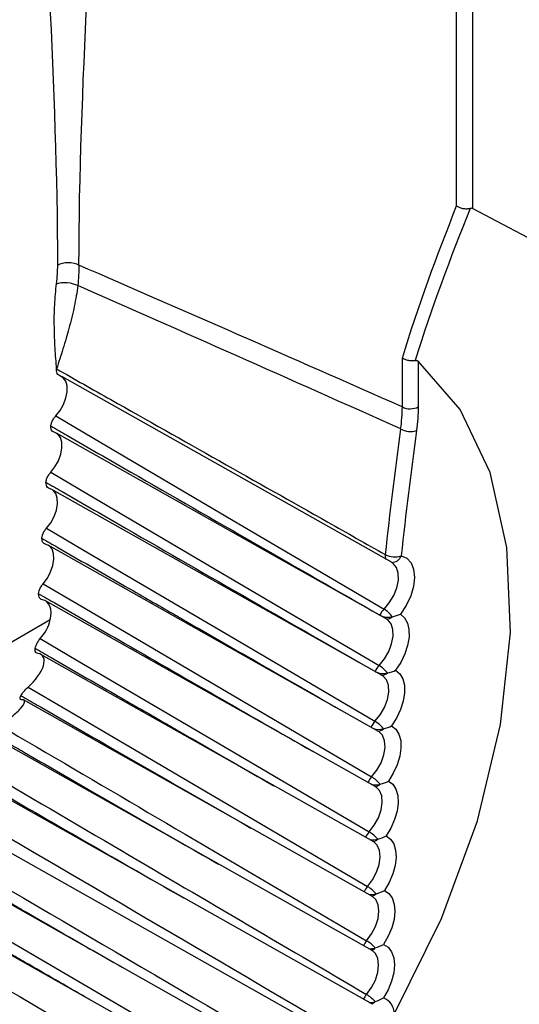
# Model space of a CAD drawing. Header units: millimetres. Extents: x 82 to 1337, y -230 to 1154.
# Tile 39 of 217: x 1029.98 to 1036.6, y -22.56 to -9.52. Entities that reach past the tile are written whole.
import ezdxf

# ---------------------------------------------------------------- set-up
doc = ezdxf.new("R2010")
doc.units = ezdxf.units.MM

msp = doc.modelspace()

# ---------------------------------------------------------------- linework, layer by layer
at = {"color": 7, "linetype": 'Continuous', "lineweight": 25}
for p, q in [((1035.766, -11.988), (1035.766, -8.273)), ((1035.976, -8.272), (1035.976, -12.021)), ((1035.047, -14.649), (1035.047, -14.003)), ((1035.257, -14.045), (1035.257, -14.648)), ((1034.91, -16.711), (1030.533, -14.247)), ((1034.84, -17.461), (1030.463, -14.997)), ((1034.651, -22.56), (1022.059, -15.469)), ((1034.78, -18.206), (1030.404, -15.742)), ((1034.756, -23.315), (1022.084, -16.179)), ((1034.732, -18.946), (1030.355, -16.482)), ((1035.01, -24.14), (1022.128, -16.886)), ((1034.694, -19.68), (1030.318, -17.216)), ((1035.288, -24.966), (1022.189, -17.59)), ((1034.667, -20.409), (1030.258, -17.926)), ((1034.651, -21.132), (1030.028, -18.529)), ((1034.645, -21.849), (1029.527, -18.967))]:
    msp.add_line(p, q, dxfattribs=at)
at = {"color": 8, "linetype": 'Continuous', "lineweight": 25}
for p, q in [((1030.382, -17.469), (1028.042, -18.82)), ((1034.751, -17.412), (1034.75, -17.407))]:
    msp.add_line(p, q, dxfattribs=at)
at = {"color": 7, "linetype": 'Continuous', "lineweight": 25, "flags": 128}
for points in [[(1035.743, -25.254), (1036.838, -23.506), (1037.711, -21.651), (1038.326, -19.766), (1038.655, -17.934), (1038.685, -16.23), (1038.415, -14.729), (1037.855, -13.495), (1037.031, -12.579), (1035.976, -12.021)], [(1034.944, -22.684), (1035.567, -21.422), (1036.041, -20.132), (1036.348, -18.856), (1036.481, -17.636), (1036.433, -16.51), (1036.208, -15.516), (1035.811, -14.685), (1035.257, -14.045)], [(1030.454, -14.769), (1030.511, -14.698), (1030.557, -14.616), (1030.59, -14.531), (1030.606, -14.448), (1030.606, -14.372), (1030.588, -14.308), (1030.554, -14.262), (1030.507, -14.236)], [(1030.454, -14.769), (1030.954, -15.063), (1032.956, -16.241), (1034.804, -17.327)], [(1030.388, -15.515), (1030.444, -15.442), (1030.49, -15.361), (1030.521, -15.275), (1030.537, -15.192), (1030.535, -15.117), (1030.516, -15.055), (1030.482, -15.01), (1030.434, -14.985)], [(1030.388, -15.515), (1030.888, -15.809), (1032.891, -16.986), (1034.738, -18.072)], [(1030.332, -16.255), (1030.388, -16.182), (1030.433, -16.1), (1030.464, -16.015), (1030.478, -15.932), (1030.475, -15.857), (1030.455, -15.796), (1030.42, -15.752), (1030.371, -15.729)], [(1030.332, -16.255), (1030.833, -16.549), (1032.836, -17.726), (1034.684, -18.812)], [(1030.288, -16.99), (1030.343, -16.917), (1030.387, -16.834), (1030.417, -16.749), (1030.43, -16.666), (1030.426, -16.592), (1030.405, -16.532), (1030.368, -16.49), (1030.318, -16.468)], [(1035.031, -16.621), (1035.105, -16.652), (1035.162, -16.713), (1035.196, -16.799), (1035.207, -16.906), (1035.194, -17.026), (1035.157, -17.153), (1035.098, -17.278), (1035.022, -17.394)], [(1030.288, -16.99), (1030.789, -17.285), (1032.792, -18.461), (1034.64, -19.547)], [(1030.382, -17.469), (1030.391, -17.418), (1030.393, -17.37), (1030.388, -17.327), (1030.377, -17.288), (1030.36, -17.255), (1030.337, -17.23), (1030.309, -17.212), (1030.277, -17.202)], [(1035.022, -17.394), (1035.077, -17.441), (1035.115, -17.511), (1035.134, -17.598), (1035.135, -17.699), (1035.116, -17.808), (1035.079, -17.921), (1035.026, -18.032), (1034.958, -18.136)], [(1030.249, -17.717), (1030.749, -18.011), (1032.752, -19.187), (1034.607, -20.276)], [(1034.958, -18.136), (1035.014, -18.182), (1035.053, -18.249), (1035.074, -18.335), (1035.076, -18.435), (1035.059, -18.544), (1035.023, -18.657), (1034.971, -18.769), (1034.905, -18.873)], [(1030.087, -18.36), (1030.586, -18.653), (1032.579, -19.823), (1034.585, -21)], [(1034.905, -18.873), (1034.961, -18.917), (1035.002, -18.983), (1035.025, -19.068), (1035.028, -19.167), (1035.013, -19.275), (1034.978, -19.388), (1034.927, -19.5), (1034.862, -19.605)], [(1034.862, -19.605), (1034.92, -19.647), (1034.962, -19.712), (1034.986, -19.795), (1034.991, -19.893), (1034.977, -20.001), (1034.944, -20.114), (1034.894, -20.226), (1034.83, -20.331)], [(1034.83, -20.331), (1034.889, -20.372), (1034.932, -20.435), (1034.958, -20.517), (1034.964, -20.614), (1034.952, -20.721), (1034.92, -20.834), (1034.872, -20.946), (1034.808, -21.052)], [(1034.808, -21.052), (1034.868, -21.091), (1034.913, -21.152), (1034.94, -21.233), (1034.948, -21.329), (1034.937, -21.435), (1034.907, -21.548), (1034.86, -21.66), (1034.797, -21.767)], [(1034.797, -21.767), (1034.859, -21.804), (1034.905, -21.864), (1034.933, -21.943), (1034.943, -22.038), (1034.933, -22.144), (1034.905, -22.256), (1034.859, -22.369), (1034.797, -22.476)]]:
    msp.add_lwpolyline(points, dxfattribs=at)
at = {"color": 8, "linetype": 'Continuous', "lineweight": 25, "flags": 128}
for points in [[(1034.804, -17.327), (1034.874, -17.243), (1034.932, -17.146), (1034.973, -17.043), (1034.994, -16.942), (1034.992, -16.851), (1034.969, -16.776), (1034.927, -16.723), (1034.91, -16.711)], [(1034.738, -18.072), (1034.809, -17.987), (1034.866, -17.89), (1034.905, -17.787), (1034.924, -17.686), (1034.922, -17.595), (1034.897, -17.522), (1034.853, -17.47), (1034.84, -17.461)], [(1034.684, -18.812), (1034.753, -18.726), (1034.809, -18.628), (1034.848, -18.525), (1034.866, -18.425), (1034.861, -18.335), (1034.836, -18.262), (1034.791, -18.213), (1034.78, -18.206)], [(1034.64, -19.547), (1034.709, -19.46), (1034.764, -19.361), (1034.801, -19.258), (1034.817, -19.159), (1034.812, -19.07), (1034.785, -18.998), (1034.739, -18.95), (1034.732, -18.946)], [(1034.607, -20.276), (1034.675, -20.188), (1034.729, -20.089), (1034.765, -19.986), (1034.78, -19.887), (1034.773, -19.799), (1034.745, -19.729), (1034.697, -19.682), (1034.694, -19.68)], [(1034.585, -21), (1034.652, -20.911), (1034.705, -20.812), (1034.739, -20.709), (1034.753, -20.61), (1034.745, -20.523), (1034.715, -20.454), (1034.667, -20.409)], [(1034.573, -21.718), (1034.64, -21.628), (1034.691, -21.528), (1034.725, -21.425), (1034.737, -21.327), (1034.728, -21.241), (1034.697, -21.174), (1034.651, -21.132)], [(1034.572, -22.43), (1034.638, -22.339), (1034.689, -22.239), (1034.721, -22.136), (1034.732, -22.038), (1034.721, -21.953), (1034.689, -21.887), (1034.645, -21.849)]]:
    msp.add_lwpolyline(points, dxfattribs=at)
at = {"color": 7, "linetype": 'Continuous', "lineweight": 25}
for centre, radius, start, end in [((1035.151, -14.443), 0.231, 243.2337, 297.3435), ((1092.549, -22.845), 58.066, 172.17556, 173.82994), ((1035.155, -14.699), 0.275, 241.4613, 286.7868), ((1092.587, -22.843), 57.891, 172.17556, 173.82994), ((1034.944, -16.373), 0.263, 241.6992, 289.269), ((1034.983, -17.506), 0.254, 135.0094, 157.0165), ((1034.598, -17.661), 0.392, 36.3525, 58.3501), ((1034.86, -17.194), 0.24, 242.5124, 282.8499), ((1034.92, -18.25), 0.255, 135.618, 157.5711), ((1034.525, -18.419), 0.407, 37.248, 58.419), ((1034.793, -17.942), 0.237, 244.5183, 283.702), ((1034.462, -19.173), 0.424, 38.1483, 58.4877), ((1034.737, -18.681), 0.238, 251.9641, 284.3878), ((1034.409, -19.924), 0.442, 39.0533, 58.5561), ((1034.691, -19.419), 0.235, 255.8906, 285.2567), ((1034.366, -20.671), 0.462, 39.9627, 58.6242), ((1034.656, -20.152), 0.231, 259.13, 286.1442), ((1034.333, -21.413), 0.484, 40.8765, 58.692), ((1034.633, -20.881), 0.225, 261.9683, 287.1106), ((1034.309, -22.152), 0.508, 41.7944, 58.7595), ((1034.62, -21.603), 0.221, 264.6933, 287.9994), ((1034.295, -22.888), 0.535, 42.7163, 58.8266), ((1034.618, -22.32), 0.217, 267.2627, 288.9186), ((1034.708, -22.695), 0.236, 2.6982, 67.7726)]:
    msp.add_arc(centre, radius, start, end, dxfattribs=at)
at = {"color": 8, "linetype": 'Continuous', "lineweight": 25}
for centre, radius, start, end in [((1034.931, -16.62), 0.113, 172.1497, 204.3565), ((1034.908, -16.577), 0.131, 268.0444, 340.4667), ((1034.839, -17.348), 0.11, 266.5169, 312.8568), ((1034.775, -18.093), 0.109, 268.5729, 313.2537), ((1034.868, -18.989), 0.255, 136.2224, 157.3475), ((1034.722, -18.833), 0.108, 270.7938, 313.5198), ((1034.827, -19.722), 0.256, 136.8233, 157.1215), ((1034.679, -19.569), 0.106, 272.9177, 313.9193), ((1034.796, -20.45), 0.257, 137.4209, 156.8686), ((1034.647, -20.299), 0.105, 275.0834, 314.3163), ((1034.775, -21.172), 0.256, 137.9827, 156.6216), ((1034.626, -21.023), 0.104, 277.2937, 314.7109), ((1034.766, -21.888), 0.257, 138.5816, 156.3081), ((1034.615, -21.74), 0.104, 279.8254, 314.8294), ((1034.767, -22.598), 0.258, 139.1775, 155.9683), ((1034.616, -22.452), 0.102, 282.1205, 315.233)]:
    msp.add_arc(centre, radius, start, end, dxfattribs=at)
at = {"color": 7, "linetype": 'Continuous', "lineweight": 25}
for centre, major_axis, ratio, start_param, end_param in [((3147.228, -1199.36), (2143.22, -1195.163), 0.015113, 2.979419, 2.991628), ((3145.839, -1200.19), (2141.811, -1195.956), 0.014532, 2.97918, 2.991382), ((3145.839, -1200.19), (2141.811, -1195.956), 0.014532, 3.281376, 3.309394), ((3147.228, -1199.36), (2143.22, -1195.163), 0.015113, 3.281823, 3.306903)]:
    msp.add_ellipse(centre, major_axis=major_axis, ratio=ratio, start_param=start_param, end_param=end_param, dxfattribs=at)
for points, knots in [([(1011.725, -53.407), (1011.725, -53.407), (1011.825, -53.369), (1012.502, -53.09), (1015.791, -51.78), (1020.362, -49.84), (1035.309, -43.112), (1050.321, -35.382), (1066.897, -25.902), (1071.707, -23.1), (1085.484, -14.931), (1100.716, -5.344), (1119.627, 7.207), (1127.964, 12.879), (1133.817, 16.944), (1134.857, 17.656), (1135.015, 17.767)], [0.0831025, 0.0831025, 0.0831025, 0.0831025, 0.0831028, 0.085856, 0.101481, 0.1717935, 0.2030435, 0.4686685, 0.4999594, 0.5311685, 0.5624185, 0.7655435, 0.8124185, 0.898356, 0.913981, 0.916816, 0.916816, 0.916816, 0.916816]), ([(1019.399, -48.987), (1027.182, -45.299), (1042.745, -37.924), (1066.132, -25.462), (1089.494, -11.961), (1110.543, 1.076), (1123.744, 10.048), (1129.21, 13.764)], [0, 0, 0, 0, 0.212493, 0.424904, 0.637459, 0.84987, 1, 1, 1, 1]), ([(1047.553, -13.993), (1047.576, -13.472), (1047.64, -12.026), (1047.363, -9.753), (1046.702, -7.241), (1045.588, -5.046), (1044.085, -3.297), (1042.113, -1.981), (1039.798, -1.33), (1037.239, -1.363), (1034.731, -1.956), (1032.134, -3.122), (1030.105, -4.403), (1028.964, -5.342), (1028.674, -5.581)], [0, 0, 0, 0, 0.045238, 0.125584, 0.215744, 0.308523, 0.398729, 0.491562, 0.603619, 0.693495, 0.785978, 0.875849, 0.96833, 1, 1, 1, 1]), ([(1035.946, -12.022), (1035.931, -12.026), (1035.915, -12.028), (1035.899, -12.029), (1035.882, -12.029), (1035.865, -12.028), (1035.849, -12.024), (1035.832, -12.021), (1035.816, -12.016), (1035.801, -12.009), (1035.79, -12.004), (1035.779, -11.997), (1035.769, -11.99), (1035.768, -11.99), (1035.767, -11.989), (1035.766, -11.988)], [0, 0, 0, 0, 0.0000502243, 0.0000502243, 0.0000502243, 0.0001004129, 0.0001004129, 0.0001004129, 0.0001511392, 0.0001511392, 0.0001511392, 0.0001906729, 0.0001906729, 0.0001906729, 0.0001948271, 0.0001948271, 0.0001948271, 0.0001948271]), ([(1035.976, -12.021), (1035.972, -12.02), (1035.968, -12.019), (1035.962, -12.019), (1035.957, -12.019), (1035.951, -12.02), (1035.946, -12.022)], [0, 0, 0, 0, 0.00002207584, 0.00002207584, 0.00002207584, 0.0000427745, 0.0000427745, 0.0000427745, 0.0000427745]), ([(1030.465, -13.017), (1030.47, -12.975), (1030.479, -12.892), (1030.48, -12.812), (1030.481, -12.773)], [0, 0, 0, 0, 0.50002, 1, 1, 1, 1]), ([(1030.762, -12.771), (1030.728, -12.753), (1030.675, -12.739), (1030.566, -12.739), (1030.514, -12.754), (1030.481, -12.773)], [0, 0, 0, 0, 0.5, 0.5, 1, 1, 1, 1]), ([(1030.465, -14.146), (1030.459, -14.055), (1030.448, -13.917), (1030.439, -13.733), (1030.434, -13.542), (1030.435, -13.308), (1030.455, -13.11), (1030.465, -13.017)], [0, 0, 0, 0, 0.2520952, 0.3835656, 0.5032375, 0.7650399, 1, 1, 1, 1]), ([(1030.465, -13.017), (1030.498, -13.004), (1030.55, -12.997), (1030.66, -13.007), (1030.713, -13.024), (1030.746, -13.043)], [0, 0, 0, 0, 0.5, 0.5, 1, 1, 1, 1]), ([(1030.746, -13.043), (1030.74, -13.089), (1030.727, -13.182), (1030.7, -13.321), (1030.667, -13.466), (1030.631, -13.606), (1030.591, -13.745), (1030.537, -13.924), (1030.494, -14.058), (1030.465, -14.146)], [0, 0, 0, 0, 0.113178, 0.233481, 0.361128, 0.496306, 0.614673, 0.747491, 1, 1, 1, 1]), ([(1035.216, -14.035), (1035.201, -14.039), (1035.185, -14.04), (1035.168, -14.04), (1035.152, -14.04), (1035.134, -14.038), (1035.118, -14.034), (1035.102, -14.03), (1035.086, -14.025), (1035.072, -14.018), (1035.064, -14.014), (1035.057, -14.01), (1035.05, -14.005), (1035.049, -14.004), (1035.048, -14.003), (1035.047, -14.003)], [0, 0, 0, 0, 0.000050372, 0.000050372, 0.000050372, 0.0001007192, 0.0001007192, 0.0001007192, 0.0001514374, 0.0001514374, 0.0001514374, 0.0001786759, 0.0001786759, 0.0001786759, 0.0001832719, 0.0001832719, 0.0001832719, 0.0001832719]), ([(1035.216, -14.035), (1035.221, -14.034), (1035.226, -14.033), (1035.23, -14.034), (1035.235, -14.034), (1035.24, -14.035), (1035.244, -14.037), (1035.249, -14.039), (1035.253, -14.042), (1035.257, -14.045)], [0, 0, 0, 0, 0.00001564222, 0.00001564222, 0.00001564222, 0.00003621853, 0.00003621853, 0.00003621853, 0.00006095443, 0.00006095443, 0.00006095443, 0.00006095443]), ([(1030.507, -14.236), (1030.498, -14.233), (1030.489, -14.228), (1030.483, -14.221), (1030.476, -14.213), (1030.471, -14.203), (1030.468, -14.191), (1030.465, -14.18), (1030.464, -14.166), (1030.465, -14.152), (1030.465, -14.15), (1030.465, -14.148), (1030.465, -14.146)], [0, 0, 0, 0, 0.0000503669, 0.0000503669, 0.0000503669, 0.0001007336, 0.0001007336, 0.0001007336, 0.0001511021, 0.0001511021, 0.0001511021, 0.000158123, 0.000158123, 0.000158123, 0.000158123]), ([(1030.465, -14.146), (1030.705, -14.281), (1030.945, -14.417), (1031.184, -14.552), (1032.143, -15.093), (1033.102, -15.634), (1034.06, -16.175), (1034.313, -16.318), (1034.567, -16.461), (1034.82, -16.604)], [0, 0, 0, 0, 0.001015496, 0.001015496, 0.001015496, 0.00507748, 0.00507748, 0.00507748, 0.006150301, 0.006150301, 0.006150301, 0.006150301]), ([(1030.39, -14.901), (1030.391, -14.888), (1030.395, -14.874), (1030.399, -14.86), (1030.404, -14.845), (1030.412, -14.829), (1030.42, -14.815), (1030.428, -14.8), (1030.438, -14.786), (1030.449, -14.774), (1030.451, -14.772), (1030.452, -14.771), (1030.454, -14.769)], [0.0000049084, 0.0000049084, 0.0000049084, 0.0000049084, 0.0000503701, 0.0000503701, 0.0000503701, 0.0001007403, 0.0001007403, 0.0001007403, 0.0001511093, 0.0001511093, 0.0001511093, 0.0001581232, 0.0001581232, 0.0001581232, 0.0001581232]), ([(1030.434, -14.985), (1030.424, -14.983), (1030.415, -14.977), (1030.409, -14.97), (1030.402, -14.963), (1030.397, -14.953), (1030.393, -14.942), (1030.39, -14.93), (1030.389, -14.917), (1030.39, -14.903), (1030.39, -14.902), (1030.39, -14.902), (1030.39, -14.901)], [0, 0, 0, 0, 0.0000503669, 0.0000503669, 0.0000503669, 0.0001007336, 0.0001007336, 0.0001007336, 0.0001511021, 0.0001511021, 0.0001511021, 0.0001532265, 0.0001532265, 0.0001532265, 0.0001532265]), ([(1030.39, -14.901), (1030.461, -14.942), (1030.531, -14.983), (1030.602, -15.023), (1030.885, -15.187), (1031.168, -15.35), (1031.451, -15.513), (1032.549, -16.145), (1033.648, -16.777), (1034.75, -17.407)], [0, 0, 0, 0, 0.0003, 0.0003, 0.0003, 0.0015, 0.0015, 0.0015, 0.006150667, 0.006150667, 0.006150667, 0.006150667]), ([(1030.325, -15.647), (1030.327, -15.634), (1030.33, -15.62), (1030.334, -15.606), (1030.339, -15.591), (1030.346, -15.575), (1030.354, -15.561), (1030.363, -15.546), (1030.373, -15.532), (1030.383, -15.52), (1030.385, -15.518), (1030.386, -15.516), (1030.388, -15.515)], [0.0000049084, 0.0000049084, 0.0000049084, 0.0000049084, 0.0000503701, 0.0000503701, 0.0000503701, 0.0001007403, 0.0001007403, 0.0001007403, 0.0001511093, 0.0001511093, 0.0001511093, 0.0001581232, 0.0001581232, 0.0001581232, 0.0001581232]), ([(1030.371, -15.729), (1030.361, -15.727), (1030.352, -15.722), (1030.345, -15.715), (1030.338, -15.708), (1030.333, -15.698), (1030.33, -15.687), (1030.326, -15.676), (1030.325, -15.663), (1030.325, -15.649), (1030.325, -15.648), (1030.325, -15.648), (1030.325, -15.647)], [0, 0, 0, 0, 0.0000503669, 0.0000503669, 0.0000503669, 0.0001007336, 0.0001007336, 0.0001007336, 0.0001511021, 0.0001511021, 0.0001511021, 0.0001532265, 0.0001532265, 0.0001532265, 0.0001532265]), ([(1030.325, -15.647), (1030.396, -15.688), (1030.75, -15.892), (1032.197, -16.726), (1033.577, -17.518), (1034.674, -18.146)], [0, 0, 0, 0, 0.0489, 0.244501, 1, 1, 1, 1]), ([(1022.046, -15.788), (1023.309, -16.528), (1024.572, -17.268), (1025.835, -18.008), (1026.763, -18.552), (1027.692, -19.096), (1028.62, -19.64), (1028.852, -19.776), (1029.084, -19.912), (1029.316, -20.048), (1031.091, -21.088), (1032.866, -22.129), (1034.641, -23.17)], [0.0001965, 0.0001965, 0.0001965, 0.0001965, 0.00554402, 0.00554402, 0.00554402, 0.0094758, 0.0094758, 0.0094758, 0.01045875, 0.01045875, 0.01045875, 0.01797962, 0.01797962, 0.01797962, 0.01797962]), ([(1030.272, -16.388), (1030.273, -16.375), (1030.276, -16.361), (1030.28, -16.347), (1030.285, -16.332), (1030.291, -16.316), (1030.3, -16.301), (1030.308, -16.287), (1030.317, -16.273), (1030.328, -16.26), (1030.329, -16.259), (1030.331, -16.257), (1030.332, -16.255)], [0.0000049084, 0.0000049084, 0.0000049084, 0.0000049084, 0.0000503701, 0.0000503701, 0.0000503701, 0.0001007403, 0.0001007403, 0.0001007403, 0.0001511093, 0.0001511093, 0.0001511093, 0.0001581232, 0.0001581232, 0.0001581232, 0.0001581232]), ([(1030.318, -16.468), (1030.309, -16.466), (1030.3, -16.462), (1030.293, -16.455), (1030.286, -16.448), (1030.28, -16.439), (1030.276, -16.428), (1030.273, -16.417), (1030.271, -16.404), (1030.271, -16.39), (1030.271, -16.389), (1030.272, -16.388), (1030.272, -16.388)], [0, 0, 0, 0, 0.0000503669, 0.0000503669, 0.0000503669, 0.0001007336, 0.0001007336, 0.0001007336, 0.0001511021, 0.0001511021, 0.0001511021, 0.0001532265, 0.0001532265, 0.0001532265, 0.0001532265]), ([(1030.272, -16.388), (1030.342, -16.429), (1030.696, -16.633), (1031.25, -16.952), (1031.804, -17.271), (1032.358, -17.59), (1033.127, -18.031), (1033.825, -18.431), (1034.24, -18.669)], [0, 0, 0, 0, 0.053579, 0.267895, 0.419196, 0.472775, 0.687091, 1, 1, 1, 1]), ([(1022.075, -16.495), (1023.335, -17.232), (1024.595, -17.97), (1025.854, -18.708), (1026.783, -19.252), (1027.711, -19.796), (1028.639, -20.339), (1028.872, -20.475), (1029.104, -20.611), (1029.336, -20.747), (1031.187, -21.832), (1033.038, -22.917), (1034.889, -24.002)], [0.00019483, 0.00019483, 0.00019483, 0.00019483, 0.00552806, 0.00552806, 0.00552806, 0.00945984, 0.00945984, 0.00945984, 0.01044279, 0.01044279, 0.01044279, 0.01828497, 0.01828497, 0.01828497, 0.01828497]), ([(1030.228, -17.123), (1030.23, -17.111), (1030.232, -17.097), (1030.236, -17.083), (1030.241, -17.068), (1030.247, -17.052), (1030.255, -17.037), (1030.263, -17.022), (1030.273, -17.008), (1030.283, -16.996), (1030.285, -16.994), (1030.286, -16.992), (1030.288, -16.99)], [0.0000049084, 0.0000049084, 0.0000049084, 0.0000049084, 0.0000503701, 0.0000503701, 0.0000503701, 0.0001007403, 0.0001007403, 0.0001007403, 0.0001511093, 0.0001511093, 0.0001511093, 0.0001581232, 0.0001581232, 0.0001581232, 0.0001581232]), ([(1022.122, -17.199), (1023.376, -17.933), (1024.63, -18.667), (1025.884, -19.401), (1026.813, -19.945), (1027.741, -20.489), (1028.67, -21.033), (1028.902, -21.168), (1029.134, -21.304), (1029.366, -21.44), (1031.298, -22.572), (1033.23, -23.704), (1035.161, -24.836)], [0.00019324, 0.00019324, 0.00019324, 0.00019324, 0.00550215, 0.00550215, 0.00550215, 0.00943394, 0.00943394, 0.00943394, 0.01041688, 0.01041688, 0.01041688, 0.01859844, 0.01859844, 0.01859844, 0.01859844]), ([(1030.277, -17.202), (1030.267, -17.2), (1030.258, -17.196), (1030.251, -17.189), (1030.244, -17.183), (1030.238, -17.174), (1030.234, -17.163), (1030.23, -17.152), (1030.228, -17.139), (1030.228, -17.125), (1030.228, -17.125), (1030.228, -17.124), (1030.228, -17.123)], [0, 0, 0, 0, 0.0000503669, 0.0000503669, 0.0000503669, 0.0001007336, 0.0001007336, 0.0001007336, 0.0001511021, 0.0001511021, 0.0001511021, 0.0001532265, 0.0001532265, 0.0001532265, 0.0001532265]), ([(1030.228, -17.123), (1030.299, -17.164), (1030.653, -17.368), (1031.863, -18.066), (1033.005, -18.721), (1033.863, -19.213)], [0, 0, 0, 0, 0.058498, 0.292488, 1, 1, 1, 1]), ([(1030.183, -17.846), (1030.185, -17.834), (1030.188, -17.821), (1030.193, -17.807), (1030.199, -17.793), (1030.206, -17.777), (1030.215, -17.763), (1030.223, -17.749), (1030.233, -17.735), (1030.244, -17.722), (1030.246, -17.72), (1030.247, -17.719), (1030.249, -17.717)], [0.0000047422, 0.0000047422, 0.0000047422, 0.0000047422, 0.0000506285, 0.0000506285, 0.0000506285, 0.0001012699, 0.0001012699, 0.0001012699, 0.0001517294, 0.0001517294, 0.0001517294, 0.0001585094, 0.0001585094, 0.0001585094, 0.0001585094]), ([(1030.22, -17.915), (1030.211, -17.915), (1030.203, -17.911), (1030.197, -17.906), (1030.191, -17.9), (1030.187, -17.892), (1030.184, -17.882), (1030.182, -17.872), (1030.181, -17.86), (1030.182, -17.847), (1030.182, -17.847), (1030.183, -17.846), (1030.183, -17.846)], [0, 0, 0, 0, 0.0000508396, 0.0000508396, 0.0000508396, 0.000101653, 0.000101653, 0.000101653, 0.000152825, 0.000152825, 0.000152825, 0.0001545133, 0.0001545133, 0.0001545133, 0.0001545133]), ([(1030.183, -17.846), (1030.253, -17.887), (1030.607, -18.091), (1031.163, -18.411), (1031.719, -18.731), (1032.276, -19.051), (1032.774, -19.338), (1033.201, -19.583), (1033.345, -19.665)], [0, 0, 0, 0, 0.067203, 0.336015, 0.527888, 0.595091, 0.863903, 1, 1, 1, 1]), ([(1022.186, -17.9), (1023.433, -18.629), (1024.679, -19.358), (1025.925, -20.088), (1026.854, -20.631), (1027.782, -21.175), (1028.711, -21.719), (1028.943, -21.855), (1029.175, -21.991), (1029.408, -22.126), (1031.4, -23.293), (1033.393, -24.46), (1035.385, -25.627)], [0.00019173, 0.00019173, 0.00019173, 0.00019173, 0.00546632, 0.00546632, 0.00546632, 0.0093981, 0.0093981, 0.0093981, 0.01038105, 0.01038105, 0.01038105, 0.01881841, 0.01881841, 0.01881841, 0.01881841]), ([(1030.087, -18.36), (1030.183, -18.275), (1030.263, -18.168), (1030.304, -18.034), (1030.305, -17.994), (1030.28, -17.937), (1030.255, -17.919), (1030.22, -17.915)], [0, 0, 0, 0, 0.5, 0.5, 0.75, 0.75, 1, 1, 1, 1]), ([(1042.569, -18.082), (1042.386, -18.944), (1042.027, -20.63), (1041.093, -23.17), (1039.929, -25.604), (1038.517, -27.904), (1036.913, -30.009), (1035.154, -31.849), (1033.294, -33.392), (1031.389, -34.548), (1029.846, -35.248), (1028.985, -35.402), (1028.733, -35.447)], [0, 0, 0, 0, 0.1105373, 0.2162938, 0.3220499, 0.4278014, 0.5335524, 0.6392582, 0.744964, 0.850613, 0.9562621, 1, 1, 1, 1]), ([(1029.994, -18.474), (1030.065, -18.515), (1030.418, -18.719), (1031.432, -19.304), (1032.379, -19.846), (1033.041, -20.226)], [0, 0, 0, 0, 0.069764, 0.348821, 1, 1, 1, 1]), ([(1022.268, -18.598), (1023.505, -19.321), (1024.741, -20.044), (1025.976, -20.767), (1026.905, -21.311), (1027.834, -21.854), (1028.763, -22.398), (1028.995, -22.534), (1029.227, -22.669), (1029.46, -22.805), (1031.453, -23.972), (1033.445, -25.138), (1035.438, -26.305)], [0.0001903, 0.0001903, 0.0001903, 0.0001903, 0.00542057, 0.00542057, 0.00542057, 0.00935236, 0.00935236, 0.00935236, 0.01033531, 0.01033531, 0.01033531, 0.01877266, 0.01877266, 0.01877266, 0.01877266]), ([(1029.708, -18.863), (1029.767, -18.825), (1029.824, -18.786), (1029.922, -18.71), (1029.963, -18.673), (1030.021, -18.608), (1030.039, -18.578), (1030.044, -18.536), (1030.031, -18.524), (1030.002, -18.526)], [0, 0, 0, 0, 0.25, 0.25, 0.5, 0.5, 0.75, 0.75, 1, 1, 1, 1]), ([(1029.708, -18.863), (1029.872, -18.959), (1030.036, -19.056), (1030.2, -19.152), (1030.856, -19.537), (1031.512, -19.922), (1032.169, -20.307), (1032.97, -20.777), (1033.772, -21.248), (1034.573, -21.718)], [0, 0, 0, 0, 0.000695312, 0.000695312, 0.000695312, 0.003476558, 0.003476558, 0.003476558, 0.00687374, 0.00687374, 0.00687374, 0.00687374]), ([(1028.833, -19.064), (1028.992, -19.157), (1029.151, -19.25), (1029.31, -19.343), (1029.946, -19.717), (1030.583, -20.09), (1031.219, -20.463), (1032.337, -21.118), (1033.455, -21.774), (1034.572, -22.43)], [0, 0, 0, 0, 0.000673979, 0.000673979, 0.000673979, 0.003369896, 0.003369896, 0.003369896, 0.008106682, 0.008106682, 0.008106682, 0.008106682]), ([(1029.815, -19.095), (1029.819, -19.098), (1029.893, -19.141), (1030.251, -19.347), (1031.178, -19.882), (1032.036, -20.374), (1032.611, -20.704)], [0, 0, 0, 0, 0.004381, 0.080383, 0.384392, 1, 1, 1, 1]), ([(1022.368, -19.293), (1023.631, -20.031), (1024.893, -20.769), (1026.155, -21.508), (1027.088, -22.053), (1028.019, -22.598), (1028.951, -23.143), (1029.184, -23.279), (1029.417, -23.416), (1029.65, -23.552), (1031.601, -24.693), (1033.551, -25.834), (1035.501, -26.976)], [0.00018894, 0.00018894, 0.00018894, 0.00018894, 0.00552991, 0.00552991, 0.00552991, 0.00947419, 0.00947419, 0.00947419, 0.01046026, 0.01046026, 0.01046026, 0.01871706, 0.01871706, 0.01871706, 0.01871706]), ([(1029.815, -19.808), (1029.819, -19.81), (1029.882, -19.847), (1030.184, -20.021), (1030.959, -20.468), (1031.676, -20.88), (1032.154, -21.154)], [0, 0, 0, 0, 0.005235, 0.081742, 0.387771, 1, 1, 1, 1]), ([(1022.486, -19.985), (1023.75, -20.724), (1025.014, -21.462), (1026.278, -22.201), (1027.212, -22.747), (1028.145, -23.293), (1029.078, -23.838), (1029.312, -23.975), (1029.545, -24.111), (1029.778, -24.248), (1031.711, -25.378), (1033.643, -26.509), (1035.576, -27.639)], [0.00018766, 0.00018766, 0.00018766, 0.00018766, 0.00553472, 0.00553472, 0.00553472, 0.00948433, 0.00948433, 0.00948433, 0.01047173, 0.01047173, 0.01047173, 0.01865163, 0.01865163, 0.01865163, 0.01865163]), ([(1035.528, -27.784), (1033.597, -26.651), (1031.667, -25.518), (1029.736, -24.384), (1029.503, -24.247), (1029.27, -24.11), (1029.037, -23.973), (1028.105, -23.426), (1027.173, -22.878), (1026.241, -22.331), (1024.985, -21.593), (1023.73, -20.854), (1022.474, -20.116)], [0.00015001, 0.00015001, 0.00015001, 0.00015001, 0.00832995, 0.00832995, 0.00832995, 0.00931736, 0.00931736, 0.00931736, 0.013267, 0.013267, 0.013267, 0.01858717, 0.01858717, 0.01858717, 0.01858717]), ([(1029.847, -21.214), (1029.851, -21.216), (1029.925, -21.259), (1030.277, -21.462), (1030.767, -21.745), (1031.19, -21.988), (1031.333, -22.07)], [0, 0, 0, 0, 0.008238, 0.14895, 0.7118, 1, 1, 1, 1]), ([(1030.905, -22.498), (1030.637, -22.344), (1030.299, -22.149), (1029.957, -21.952), (1029.883, -21.909), (1029.879, -21.907)], [0, 0, 0, 0, 0.784146, 0.988075, 1, 1, 1, 1])]:
    msp.add_open_spline(points, degree=3, knots=knots, dxfattribs=at)
for points in [[(1030.481, -12.773), (1030.481, -10.36), (1030.273, -8.067), (1030.273, -5.654)], [(1030.762, -12.771), (1030.762, -10.358), (1030.974, -8.064), (1030.974, -5.651)], [(1035.047, -14.003), (1035.259, -13.306), (1035.506, -12.64), (1035.766, -11.988)], [(1035.946, -12.022), (1035.683, -12.673), (1035.433, -13.339), (1035.216, -14.035)], [(1030.762, -12.771), (1030.762, -12.859), (1030.757, -12.95), (1030.746, -13.043)], [(1035.024, -14.94), (1035.038, -14.84), (1035.046, -14.743), (1035.047, -14.649)], [(1035.257, -14.648), (1035.257, -14.749), (1035.249, -14.854), (1035.235, -14.962)], [(1030.249, -17.717), (1030.312, -17.647), (1030.363, -17.557), (1030.382, -17.469)], [(1034.914, -17.428), (1034.953, -17.419), (1034.99, -17.408), (1035.022, -17.394)], [(1034.849, -18.172), (1034.888, -18.162), (1034.926, -18.151), (1034.958, -18.136)], [(1029.994, -18.474), (1030.011, -18.441), (1030.046, -18.397), (1030.087, -18.36)], [(1030.002, -18.526), (1029.979, -18.528), (1029.977, -18.507), (1029.994, -18.474)], [(1034.796, -18.911), (1034.835, -18.901), (1034.872, -18.888), (1034.905, -18.873)], [(1034.753, -19.645), (1034.792, -19.634), (1034.83, -19.621), (1034.862, -19.605)], [(1034.721, -20.374), (1034.76, -20.362), (1034.797, -20.348), (1034.83, -20.331)], [(1034.699, -21.097), (1034.738, -21.084), (1034.776, -21.07), (1034.808, -21.052)], [(1034.688, -21.814), (1034.728, -21.8), (1034.765, -21.785), (1034.797, -21.767)], [(1034.688, -22.525), (1034.728, -22.511), (1034.765, -22.495), (1034.797, -22.476)]]:
    msp.add_open_spline(points, degree=3, dxfattribs=at)

doc.saveas('drawing.dxf')
